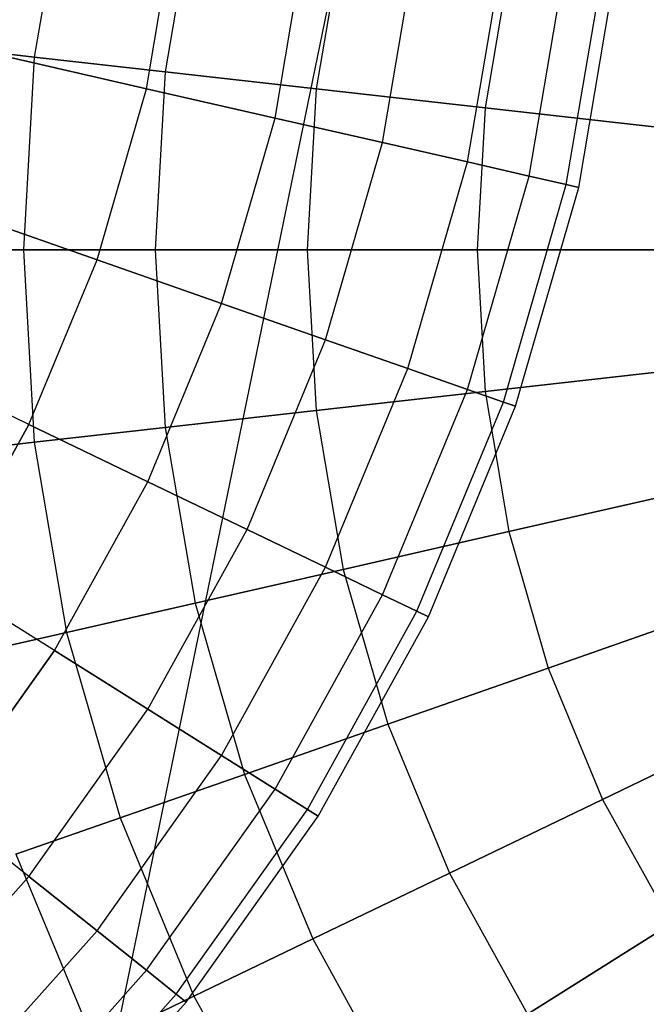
# Model space of a CAD drawing. Extents: x 0.2 to 44.2, y -21.9 to 24.
# Tile 182 of 239: x 24 to 26.5, y 11 to 14.8. Entities that reach past the tile are written whole.
import ezdxf

# ---------------------------------------------------------------- set-up
doc = ezdxf.new("R2010")
doc.units = 0
doc.header["$LTSCALE"] = 2.54
doc.layers.get('0').update_dxf_attribs({"color": 13, "linetype": 'CONTINUOUS'})

# ---------------------------------------------------------------- blocks, each defined once
blk = doc.blocks.new('KARO-10934_STL')
at = {"color": 0}
blk.add_line((25.5416, 16.3284, 125.8858), (22.1855, 0, 125.7675), dxfattribs=at)
blk.add_line((25.5416, 16.3284, 125.8858), (22.1855, 0, 125.7675), dxfattribs=at)
blk = doc.blocks.new('GRUPUJ_1')
at = {"color": 0}
for p, q in [((23.9983, 37.3877, 28.685), (23.8711, 36.6388, 28.685)), ((23.9983, 37.3877, 37.1975), (23.8711, 36.6388, 37.1975)), ((23.9983, 37.3877, 28.685), (23.8711, 36.6388, 28.685)), ((23.9983, 37.3877, 37.1975), (23.8711, 36.6388, 37.1975)), ((24.5044, 37.2722, 37.9292), (24.3869, 36.5807, 37.9292)), ((24.5044, 37.2722, 37.9292), (24.3869, 36.5807, 37.9292)), ((24.5044, 37.2722, 27.9534), (24.3869, 36.5807, 27.9534)), ((24.5044, 37.2722, 27.9534), (24.3869, 36.5807, 27.9534)), ((24.3126, 36.5143, 57.4292), (24.4301, 37.2057, 57.4292)), ((24.3126, 36.5143, 57.4292), (24.4301, 37.2057, 57.4292)), ((24.3126, 36.5143, 47.4534), (24.4301, 37.2057, 47.4534)), ((24.3126, 36.5143, 47.4534), (24.4301, 37.2057, 47.4534)), ((24.8187, 36.3987, 56.6975), (24.946, 37.1476, 56.6975)), ((24.8187, 36.3987, 56.6975), (24.946, 37.1476, 56.6975)), ((24.8187, 36.3987, 48.185), (24.946, 37.1476, 48.185)), ((24.8187, 36.3987, 48.185), (24.946, 37.1476, 48.185)), ((25.0872, 37.1392, 38.5981), (24.981, 36.5138, 38.5981)), ((25.0872, 37.1392, 27.2844), (24.981, 36.5138, 27.2844)), ((25.0872, 37.1392, 27.2844), (24.981, 36.5138, 27.2844)), ((25.0872, 37.1392, 38.5981), (24.981, 36.5138, 38.5981)), ((25.2418, 36.3022, 55.9123), (25.3772, 37.099, 55.9123)), ((25.2418, 36.3022, 48.9702), (25.3772, 37.099, 48.9702)), ((25.2418, 36.3022, 55.9123), (25.3772, 37.099, 55.9123)), ((25.2418, 36.3022, 48.9702), (25.3772, 37.099, 48.9702)), ((25.5765, 36.2258, 49.799), (25.7184, 37.0606, 49.799)), ((25.5765, 36.2258, 55.0835), (25.7184, 37.0606, 55.0835)), ((25.5765, 36.2258, 55.0835), (25.7184, 37.0606, 55.0835)), ((25.5765, 36.2258, 49.799), (25.7184, 37.0606, 49.799)), ((25.8186, 36.1705, 50.6611), (25.9652, 37.0328, 50.6611)), ((25.8186, 36.1705, 50.6611), (25.9652, 37.0328, 50.6611)), ((25.8186, 36.1705, 54.2214), (25.9652, 37.0328, 54.2214)), ((25.8186, 36.1705, 54.2214), (25.9652, 37.0328, 54.2214)), ((25.7394, 36.9903, 26.6866), (25.6457, 36.4389, 26.6866)), ((25.7394, 36.9903, 39.1959), (25.6457, 36.4389, 39.1959)), ((25.7394, 36.9903, 26.6866), (25.6457, 36.4389, 26.6866)), ((25.7394, 36.9903, 39.1959), (25.6457, 36.4389, 39.1959)), ((25.9652, 36.1371, 51.5456), (26.1145, 37.016, 51.5456)), ((25.9652, 36.1371, 51.5456), (26.1145, 37.016, 51.5456)), ((25.9652, 36.1371, 53.337), (26.1145, 37.016, 53.337)), ((25.9652, 36.1371, 53.337), (26.1145, 37.016, 53.337)), ((26.0142, 36.1259, 52.4413), (26.1645, 37.0103, 52.4413)), ((26.0142, 36.1259, 52.4413), (26.1645, 37.0103, 52.4413)), ((23.8711, 36.6388, 28.685), (23.4398, 36.6874, 29.4702)), ((23.4398, 36.6874, 36.4123), (23.8711, 36.6388, 37.1975)), ((23.8711, 36.6388, 28.685), (23.4398, 36.6874, 29.4702)), ((23.4398, 36.6874, 36.4123), (23.8711, 36.6388, 37.1975)), ((23.7298, 36.6473, 46.7844), (24.3126, 36.5143, 47.4534)), ((24.3126, 36.5143, 57.4292), (23.7298, 36.6473, 58.0981)), ((24.3126, 36.5143, 57.4292), (23.7298, 36.6473, 58.0981)), ((23.7298, 36.6473, 46.7844), (24.3126, 36.5143, 47.4534)), ((23.8711, 36.6388, 28.685), (23.8285, 35.8804, 28.685)), ((23.8711, 36.6388, 37.1975), (23.8285, 35.8804, 37.1975)), ((23.8711, 36.6388, 37.1975), (23.8285, 35.8804, 37.1975)), ((23.8711, 36.6388, 28.685), (23.8285, 35.8804, 28.685)), ((23.8711, 36.6388, 37.1975), (24.3869, 36.5807, 37.9292)), ((24.3869, 36.5807, 27.9534), (23.8711, 36.6388, 28.685)), ((23.8711, 36.6388, 37.1975), (24.3869, 36.5807, 37.9292)), ((24.3869, 36.5807, 27.9534), (23.8711, 36.6388, 28.685)), ((24.3869, 36.5807, 37.9292), (24.3476, 35.8804, 37.9292)), ((24.3869, 36.5807, 37.9292), (24.3476, 35.8804, 37.9292)), ((24.3869, 36.5807, 27.9534), (24.3476, 35.8804, 27.9534)), ((24.3869, 36.5807, 27.9534), (24.3476, 35.8804, 27.9534)), ((24.3869, 36.5807, 37.9292), (24.981, 36.5138, 38.5981)), ((24.981, 36.5138, 27.2844), (24.3869, 36.5807, 27.9534)), ((24.3869, 36.5807, 37.9292), (24.981, 36.5138, 38.5981)), ((24.981, 36.5138, 27.2844), (24.3869, 36.5807, 27.9534)), ((24.1184, 35.8403, 47.4534), (24.3126, 36.5143, 47.4534)), ((24.1184, 35.8403, 47.4534), (24.3126, 36.5143, 47.4534)), ((24.1184, 35.8403, 57.4292), (24.3126, 36.5143, 57.4292)), ((24.1184, 35.8403, 57.4292), (24.3126, 36.5143, 57.4292)), ((24.3126, 36.5143, 47.4534), (24.8187, 36.3987, 48.185)), ((24.8187, 36.3987, 56.6975), (24.3126, 36.5143, 57.4292)), ((24.8187, 36.3987, 56.6975), (24.3126, 36.5143, 57.4292)), ((24.3126, 36.5143, 47.4534), (24.8187, 36.3987, 48.185)), ((24.981, 36.5138, 38.5981), (24.9454, 35.8804, 38.5981)), ((24.981, 36.5138, 38.5981), (24.9454, 35.8804, 38.5981)), ((24.981, 36.5138, 27.2844), (24.9454, 35.8804, 27.2844)), ((24.981, 36.5138, 27.2844), (24.9454, 35.8804, 27.2844)), ((25.6457, 36.4389, 26.6866), (24.981, 36.5138, 27.2844)), ((24.981, 36.5138, 38.5981), (25.6457, 36.4389, 39.1959)), ((24.981, 36.5138, 38.5981), (25.6457, 36.4389, 39.1959)), ((25.6457, 36.4389, 26.6866), (24.981, 36.5138, 27.2844)), ((25.6457, 36.4389, 39.1959), (25.6143, 35.8804, 39.1959)), ((25.6457, 36.4389, 39.1959), (25.6143, 35.8804, 39.1959)), ((25.6457, 36.4389, 26.6866), (25.6143, 35.8804, 26.6866)), ((25.6457, 36.4389, 26.6866), (25.6143, 35.8804, 26.6866)), ((26.3728, 36.3569, 26.1675), (25.6457, 36.4389, 26.6866)), ((25.6457, 36.4389, 39.1959), (26.3728, 36.3569, 39.7151)), ((25.6457, 36.4389, 39.1959), (26.3728, 36.3569, 39.7151)), ((26.3728, 36.3569, 26.1675), (25.6457, 36.4389, 26.6866)), ((24.6084, 35.6688, 48.185), (24.8187, 36.3987, 48.185)), ((24.6084, 35.6688, 56.6975), (24.8187, 36.3987, 56.6975)), ((24.6084, 35.6688, 48.185), (24.8187, 36.3987, 48.185)), ((24.6084, 35.6688, 56.6975), (24.8187, 36.3987, 56.6975)), ((24.8187, 36.3987, 48.185), (25.2418, 36.3022, 48.9702)), ((25.2418, 36.3022, 55.9123), (24.8187, 36.3987, 56.6975)), ((25.2418, 36.3022, 55.9123), (24.8187, 36.3987, 56.6975)), ((24.8187, 36.3987, 48.185), (25.2418, 36.3022, 48.9702)), ((25.018, 35.5255, 48.9702), (25.2418, 36.3022, 48.9702)), ((25.018, 35.5255, 55.9123), (25.2418, 36.3022, 55.9123)), ((25.018, 35.5255, 48.9702), (25.2418, 36.3022, 48.9702)), ((25.018, 35.5255, 55.9123), (25.2418, 36.3022, 55.9123)), ((25.2418, 36.3022, 48.9702), (25.5765, 36.2258, 49.799)), ((25.5765, 36.2258, 55.0835), (25.2418, 36.3022, 55.9123)), ((25.5765, 36.2258, 55.0835), (25.2418, 36.3022, 55.9123)), ((25.2418, 36.3022, 48.9702), (25.5765, 36.2258, 49.799)), ((25.3421, 35.4121, 49.799), (25.5765, 36.2258, 49.799)), ((25.3421, 35.4121, 49.799), (25.5765, 36.2258, 49.799)), ((25.3421, 35.4121, 55.0835), (25.5765, 36.2258, 55.0835)), ((25.3421, 35.4121, 55.0835), (25.5765, 36.2258, 55.0835)), ((25.5765, 36.2258, 49.799), (25.8186, 36.1705, 50.6611)), ((25.8186, 36.1705, 54.2214), (25.5765, 36.2258, 55.0835)), ((25.5765, 36.2258, 49.799), (25.8186, 36.1705, 50.6611)), ((25.8186, 36.1705, 54.2214), (25.5765, 36.2258, 55.0835)), ((25.5765, 35.3301, 54.2214), (25.8186, 36.1705, 54.2214)), ((25.5765, 35.3301, 50.6611), (25.8186, 36.1705, 50.6611)), ((25.5765, 35.3301, 50.6611), (25.8186, 36.1705, 50.6611)), ((25.5765, 35.3301, 54.2214), (25.8186, 36.1705, 54.2214)), ((25.7184, 35.2804, 53.337), (25.9652, 36.1371, 53.337)), ((25.7184, 35.2804, 53.337), (25.9652, 36.1371, 53.337)), ((25.7184, 35.2804, 51.5456), (25.9652, 36.1371, 51.5456)), ((25.7184, 35.2804, 51.5456), (25.9652, 36.1371, 51.5456)), ((25.9652, 36.1371, 53.337), (25.8186, 36.1705, 54.2214)), ((25.8186, 36.1705, 50.6611), (25.9652, 36.1371, 51.5456)), ((25.8186, 36.1705, 50.6611), (25.9652, 36.1371, 51.5456)), ((25.9652, 36.1371, 53.337), (25.8186, 36.1705, 54.2214)), ((26.0142, 36.1259, 52.4413), (25.9652, 36.1371, 53.337)), ((25.9652, 36.1371, 51.5456), (26.0142, 36.1259, 52.4413)), ((25.9652, 36.1371, 51.5456), (26.0142, 36.1259, 52.4413)), ((26.0142, 36.1259, 52.4413), (25.9652, 36.1371, 53.337)), ((25.7658, 35.2638, 52.4413), (26.0142, 36.1259, 52.4413)), ((25.7658, 35.2638, 52.4413), (26.0142, 36.1259, 52.4413)), ((24.1184, 35.8403, 57.4292), (23.5542, 36.0377, 58.0981)), ((23.5542, 36.0377, 46.7844), (24.1184, 35.8403, 47.4534)), ((23.5542, 36.0377, 46.7844), (24.1184, 35.8403, 47.4534)), ((24.1184, 35.8403, 57.4292), (23.5542, 36.0377, 58.0981)), ((23.8285, 35.8804, 28.685), (23.3945, 35.8804, 29.4702)), ((23.8285, 35.8804, 28.685), (23.3945, 35.8804, 29.4702)), ((23.3945, 35.8804, 36.4123), (23.8285, 35.8804, 37.1975)), ((23.3945, 35.8804, 36.4123), (23.8285, 35.8804, 37.1975)), ((23.8285, 35.8804, 28.685), (23.8711, 35.122, 28.685)), ((24.3476, 35.8804, 27.9534), (23.8285, 35.8804, 28.685)), ((23.8285, 35.8804, 28.685), (23.8711, 35.122, 28.685)), ((23.8285, 35.8804, 37.1975), (24.3476, 35.8804, 37.9292)), ((24.3476, 35.8804, 27.9534), (23.8285, 35.8804, 28.685)), ((23.8285, 35.8804, 37.1975), (23.8711, 35.122, 37.1975)), ((23.8285, 35.8804, 37.1975), (24.3476, 35.8804, 37.9292)), ((23.8285, 35.8804, 37.1975), (23.8711, 35.122, 37.1975)), ((24.3476, 35.8804, 27.9534), (24.3869, 35.1801, 27.9534)), ((24.3476, 35.8804, 27.9534), (24.3869, 35.1801, 27.9534)), ((24.9454, 35.8804, 27.2844), (24.3476, 35.8804, 27.9534)), ((24.3476, 35.8804, 37.9292), (24.9454, 35.8804, 38.5981)), ((24.9454, 35.8804, 27.2844), (24.3476, 35.8804, 27.9534)), ((24.3476, 35.8804, 37.9292), (24.9454, 35.8804, 38.5981)), ((24.3476, 35.8804, 37.9292), (24.3869, 35.1801, 37.9292)), ((24.3476, 35.8804, 37.9292), (24.3869, 35.1801, 37.9292)), ((24.9454, 35.8804, 27.2844), (24.981, 35.247, 27.2844)), ((25.6143, 35.8804, 26.6866), (24.9454, 35.8804, 27.2844)), ((24.9454, 35.8804, 27.2844), (24.981, 35.247, 27.2844)), ((24.9454, 35.8804, 38.5981), (25.6143, 35.8804, 39.1959)), ((25.6143, 35.8804, 26.6866), (24.9454, 35.8804, 27.2844)), ((24.9454, 35.8804, 38.5981), (25.6143, 35.8804, 39.1959)), ((24.9454, 35.8804, 38.5981), (24.981, 35.247, 38.5981)), ((24.9454, 35.8804, 38.5981), (24.981, 35.247, 38.5981)), ((25.6143, 35.8804, 26.6866), (25.6457, 35.3219, 26.6866)), ((25.6143, 35.8804, 26.6866), (25.6457, 35.3219, 26.6866)), ((26.346, 35.8804, 26.1675), (25.6143, 35.8804, 26.6866)), ((25.6143, 35.8804, 39.1959), (26.346, 35.8804, 39.7151)), ((26.346, 35.8804, 26.1675), (25.6143, 35.8804, 26.6866)), ((25.6143, 35.8804, 39.1959), (26.346, 35.8804, 39.7151)), ((25.6143, 35.8804, 39.1959), (25.6457, 35.3219, 39.1959)), ((25.6143, 35.8804, 39.1959), (25.6457, 35.3219, 39.1959)), ((23.85, 35.1923, 47.4534), (24.1184, 35.8403, 47.4534)), ((23.85, 35.1923, 57.4292), (24.1184, 35.8403, 57.4292)), ((23.85, 35.1923, 57.4292), (24.1184, 35.8403, 57.4292)), ((23.85, 35.1923, 47.4534), (24.1184, 35.8403, 47.4534)), ((24.1184, 35.8403, 47.4534), (24.6084, 35.6688, 48.185)), ((24.6084, 35.6688, 56.6975), (24.1184, 35.8403, 57.4292)), ((24.1184, 35.8403, 47.4534), (24.6084, 35.6688, 48.185)), ((24.6084, 35.6688, 56.6975), (24.1184, 35.8403, 57.4292)), ((24.3178, 34.967, 48.185), (24.6084, 35.6688, 48.185)), ((24.3178, 34.967, 48.185), (24.6084, 35.6688, 48.185)), ((24.3178, 34.967, 56.6975), (24.6084, 35.6688, 56.6975)), ((24.3178, 34.967, 56.6975), (24.6084, 35.6688, 56.6975)), ((24.6084, 35.6688, 48.185), (25.018, 35.5255, 48.9702)), ((25.018, 35.5255, 55.9123), (24.6084, 35.6688, 56.6975)), ((24.6084, 35.6688, 48.185), (25.018, 35.5255, 48.9702)), ((25.018, 35.5255, 55.9123), (24.6084, 35.6688, 56.6975)), ((24.7087, 34.7787, 48.9702), (25.018, 35.5255, 48.9702)), ((24.7087, 34.7787, 48.9702), (25.018, 35.5255, 48.9702)), ((24.7087, 34.7787, 55.9123), (25.018, 35.5255, 55.9123)), ((24.7087, 34.7787, 55.9123), (25.018, 35.5255, 55.9123)), ((25.018, 35.5255, 48.9702), (25.3421, 35.4121, 49.799)), ((25.3421, 35.4121, 55.0835), (25.018, 35.5255, 55.9123)), ((25.018, 35.5255, 48.9702), (25.3421, 35.4121, 49.799)), ((25.3421, 35.4121, 55.0835), (25.018, 35.5255, 55.9123)), ((23.85, 35.1923, 57.4292), (23.3114, 35.4516, 58.0981)), ((23.85, 35.1923, 57.4292), (23.3114, 35.4516, 58.0981)), ((23.85, 35.1923, 47.4534), (23.3114, 35.4516, 46.7844)), ((23.85, 35.1923, 47.4534), (23.3114, 35.4516, 46.7844)), ((25.018, 34.6298, 49.799), (25.3421, 35.4121, 49.799)), ((25.018, 34.6298, 55.0835), (25.3421, 35.4121, 55.0835)), ((25.018, 34.6298, 55.0835), (25.3421, 35.4121, 55.0835)), ((25.018, 34.6298, 49.799), (25.3421, 35.4121, 49.799)), ((25.5765, 35.3301, 54.2214), (25.3421, 35.4121, 55.0835)), ((25.3421, 35.4121, 49.799), (25.5765, 35.3301, 50.6611)), ((25.3421, 35.4121, 49.799), (25.5765, 35.3301, 50.6611)), ((25.5765, 35.3301, 54.2214), (25.3421, 35.4121, 55.0835)), ((26.3728, 35.4038, 26.1675), (25.6457, 35.3219, 26.6866)), ((25.6457, 35.3219, 39.1959), (26.3728, 35.4038, 39.7151)), ((25.6457, 35.3219, 39.1959), (26.3728, 35.4038, 39.7151)), ((26.3728, 35.4038, 26.1675), (25.6457, 35.3219, 26.6866)), ((25.6457, 35.3219, 26.6866), (24.981, 35.247, 27.2844)), ((24.981, 35.247, 38.5981), (25.6457, 35.3219, 39.1959)), ((25.6457, 35.3219, 26.6866), (24.981, 35.247, 27.2844)), ((24.981, 35.247, 38.5981), (25.6457, 35.3219, 39.1959)), ((25.2418, 34.522, 54.2214), (25.5765, 35.3301, 54.2214)), ((25.2418, 34.522, 50.6611), (25.5765, 35.3301, 50.6611)), ((25.2418, 34.522, 54.2214), (25.5765, 35.3301, 54.2214)), ((25.2418, 34.522, 50.6611), (25.5765, 35.3301, 50.6611)), ((25.7184, 35.2804, 53.337), (25.5765, 35.3301, 54.2214)), ((25.5765, 35.3301, 50.6611), (25.7184, 35.2804, 51.5456)), ((25.7184, 35.2804, 53.337), (25.5765, 35.3301, 54.2214)), ((25.5765, 35.3301, 50.6611), (25.7184, 35.2804, 51.5456)), ((25.6457, 35.3219, 39.1959), (25.7394, 34.7705, 39.1959)), ((25.6457, 35.3219, 26.6866), (25.7394, 34.7705, 26.6866)), ((25.6457, 35.3219, 39.1959), (25.7394, 34.7705, 39.1959)), ((25.6457, 35.3219, 26.6866), (25.7394, 34.7705, 26.6866)), ((24.981, 35.247, 27.2844), (24.3869, 35.1801, 27.9534)), ((24.3869, 35.1801, 37.9292), (24.981, 35.247, 38.5981)), ((24.981, 35.247, 27.2844), (24.3869, 35.1801, 27.9534)), ((24.3869, 35.1801, 37.9292), (24.981, 35.247, 38.5981)), ((24.981, 35.247, 27.2844), (25.0872, 34.6216, 27.2844)), ((24.981, 35.247, 38.5981), (25.0872, 34.6216, 38.5981)), ((24.981, 35.247, 27.2844), (25.0872, 34.6216, 27.2844)), ((24.981, 35.247, 38.5981), (25.0872, 34.6216, 38.5981)), ((25.3772, 34.4568, 51.5456), (25.7184, 35.2804, 51.5456)), ((25.3772, 34.4568, 53.337), (25.7184, 35.2804, 53.337)), ((25.3772, 34.4568, 53.337), (25.7184, 35.2804, 53.337)), ((25.3772, 34.4568, 51.5456), (25.7184, 35.2804, 51.5456)), ((25.4225, 34.435, 52.4413), (25.7658, 35.2638, 52.4413)), ((25.4225, 34.435, 52.4413), (25.7658, 35.2638, 52.4413)), ((25.7184, 35.2804, 51.5456), (25.7658, 35.2638, 52.4413)), ((25.7658, 35.2638, 52.4413), (25.7184, 35.2804, 53.337)), ((25.7658, 35.2638, 52.4413), (25.7184, 35.2804, 53.337)), ((25.7184, 35.2804, 51.5456), (25.7658, 35.2638, 52.4413)), ((23.5107, 34.5784, 57.4292), (23.85, 35.1923, 57.4292)), ((23.5107, 34.5784, 57.4292), (23.85, 35.1923, 57.4292)), ((23.85, 35.1923, 47.4534), (23.5107, 34.5784, 47.4534)), ((23.85, 35.1923, 47.4534), (23.5107, 34.5784, 47.4534)), ((24.3178, 34.967, 56.6975), (23.85, 35.1923, 57.4292)), ((23.85, 35.1923, 47.4534), (24.3178, 34.967, 48.185)), ((23.85, 35.1923, 47.4534), (24.3178, 34.967, 48.185)), ((24.3178, 34.967, 56.6975), (23.85, 35.1923, 57.4292)), ((24.3869, 35.1801, 27.9534), (23.8711, 35.122, 28.685)), ((23.8711, 35.122, 37.1975), (24.3869, 35.1801, 37.9292)), ((23.8711, 35.122, 37.1975), (24.3869, 35.1801, 37.9292)), ((24.3869, 35.1801, 27.9534), (23.8711, 35.122, 28.685)), ((24.3869, 35.1801, 37.9292), (24.5044, 34.4886, 37.9292)), ((24.3869, 35.1801, 27.9534), (24.5044, 34.4886, 27.9534)), ((24.3869, 35.1801, 27.9534), (24.5044, 34.4886, 27.9534)), ((24.3869, 35.1801, 37.9292), (24.5044, 34.4886, 37.9292)), ((23.8711, 35.122, 28.685), (23.4398, 35.0734, 29.4702)), ((23.4398, 35.0734, 36.4123), (23.8711, 35.122, 37.1975)), ((23.8711, 35.122, 28.685), (23.4398, 35.0734, 29.4702)), ((23.4398, 35.0734, 36.4123), (23.8711, 35.122, 37.1975)), ((23.8711, 35.122, 37.1975), (23.9983, 34.3731, 37.1975)), ((23.8711, 35.122, 28.685), (23.9983, 34.3731, 28.685)), ((23.8711, 35.122, 28.685), (23.9983, 34.3731, 28.685)), ((23.8711, 35.122, 37.1975), (23.9983, 34.3731, 37.1975)), ((23.9503, 34.3022, 56.6975), (24.3178, 34.967, 56.6975)), ((23.9503, 34.3022, 48.185), (24.3178, 34.967, 48.185)), ((23.9503, 34.3022, 48.185), (24.3178, 34.967, 48.185)), ((23.9503, 34.3022, 56.6975), (24.3178, 34.967, 56.6975)), ((24.3178, 34.967, 48.185), (24.7087, 34.7787, 48.9702)), ((24.7087, 34.7787, 55.9123), (24.3178, 34.967, 56.6975)), ((24.3178, 34.967, 48.185), (24.7087, 34.7787, 48.9702)), ((24.7087, 34.7787, 55.9123), (24.3178, 34.967, 56.6975)), ((26.4527, 34.9333, 39.7151), (25.7394, 34.7705, 39.1959)), ((26.4527, 34.9333, 39.7151), (25.7394, 34.7705, 39.1959)), ((25.7394, 34.7705, 26.6866), (26.4527, 34.9333, 26.1675)), ((25.7394, 34.7705, 26.6866), (26.4527, 34.9333, 26.1675)), ((24.3178, 34.0713, 55.9123), (24.7087, 34.7787, 55.9123)), ((24.3178, 34.0713, 48.9702), (24.7087, 34.7787, 48.9702)), ((24.3178, 34.0713, 48.9702), (24.7087, 34.7787, 48.9702)), ((24.3178, 34.0713, 55.9123), (24.7087, 34.7787, 55.9123)), ((25.018, 34.6298, 55.0835), (24.7087, 34.7787, 55.9123)), ((24.7087, 34.7787, 48.9702), (25.018, 34.6298, 49.799)), ((24.7087, 34.7787, 48.9702), (25.018, 34.6298, 49.799)), ((25.018, 34.6298, 55.0835), (24.7087, 34.7787, 55.9123)), ((25.7394, 34.7705, 39.1959), (25.0872, 34.6216, 38.5981)), ((25.0872, 34.6216, 27.2844), (25.7394, 34.7705, 26.6866)), ((25.0872, 34.6216, 27.2844), (25.7394, 34.7705, 26.6866)), ((25.7394, 34.7705, 39.1959), (25.0872, 34.6216, 38.5981)), ((25.7394, 34.7705, 39.1959), (25.8942, 34.233, 39.1959)), ((25.7394, 34.7705, 39.1959), (25.8942, 34.233, 39.1959)), ((25.7394, 34.7705, 26.6866), (25.8942, 34.233, 26.6866)), ((25.7394, 34.7705, 26.6866), (25.8942, 34.233, 26.6866)), ((24.6084, 33.8886, 55.0835), (25.018, 34.6298, 55.0835)), ((24.6084, 33.8886, 49.799), (25.018, 34.6298, 49.799)), ((24.6084, 33.8886, 55.0835), (25.018, 34.6298, 55.0835)), ((24.6084, 33.8886, 49.799), (25.018, 34.6298, 49.799)), ((25.2418, 34.522, 54.2214), (25.018, 34.6298, 55.0835)), ((25.018, 34.6298, 49.799), (25.2418, 34.522, 50.6611)), ((25.2418, 34.522, 54.2214), (25.018, 34.6298, 55.0835)), ((25.018, 34.6298, 49.799), (25.2418, 34.522, 50.6611)), ((25.0872, 34.6216, 38.5981), (24.5044, 34.4886, 37.9292)), ((24.5044, 34.4886, 27.9534), (25.0872, 34.6216, 27.2844)), ((24.5044, 34.4886, 27.9534), (25.0872, 34.6216, 27.2844)), ((25.0872, 34.6216, 38.5981), (24.5044, 34.4886, 37.9292)), ((25.0872, 34.6216, 38.5981), (25.2629, 34.0121, 38.5981)), ((25.0872, 34.6216, 38.5981), (25.2629, 34.0121, 38.5981)), ((25.0872, 34.6216, 27.2844), (25.2629, 34.0121, 27.2844)), ((25.0872, 34.6216, 27.2844), (25.2629, 34.0121, 27.2844)), ((23.9503, 34.3022, 56.6975), (23.5107, 34.5784, 57.4292)), ((23.9503, 34.3022, 56.6975), (23.5107, 34.5784, 57.4292)), ((23.9503, 34.3022, 48.185), (23.5107, 34.5784, 47.4534)), ((23.9503, 34.3022, 48.185), (23.5107, 34.5784, 47.4534)), ((24.8187, 33.7565, 54.2214), (25.2418, 34.522, 54.2214)), ((24.8187, 33.7565, 50.6611), (25.2418, 34.522, 50.6611)), ((24.8187, 33.7565, 50.6611), (25.2418, 34.522, 50.6611)), ((24.8187, 33.7565, 54.2214), (25.2418, 34.522, 54.2214)), ((25.2418, 34.522, 50.6611), (25.3772, 34.4568, 51.5456)), ((25.3772, 34.4568, 53.337), (25.2418, 34.522, 54.2214)), ((25.3772, 34.4568, 53.337), (25.2418, 34.522, 54.2214)), ((25.2418, 34.522, 50.6611), (25.3772, 34.4568, 51.5456)), ((23.9983, 34.3731, 28.685), (24.5044, 34.4886, 27.9534)), ((24.5044, 34.4886, 37.9292), (23.9983, 34.3731, 37.1975)), ((24.5044, 34.4886, 37.9292), (23.9983, 34.3731, 37.1975)), ((23.9983, 34.3731, 28.685), (24.5044, 34.4886, 27.9534)), ((24.5044, 34.4886, 37.9292), (24.6986, 33.8146, 37.9292)), ((24.5044, 34.4886, 27.9534), (24.6986, 33.8146, 27.9534)), ((24.5044, 34.4886, 27.9534), (24.6986, 33.8146, 27.9534)), ((24.5044, 34.4886, 37.9292), (24.6986, 33.8146, 37.9292)), ((25.8942, 34.233, 39.1959), (26.5849, 34.4746, 39.7151)), ((26.5849, 34.4746, 26.1675), (25.8942, 34.233, 26.6866)), ((26.5849, 34.4746, 26.1675), (25.8942, 34.233, 26.6866)), ((25.8942, 34.233, 39.1959), (26.5849, 34.4746, 39.7151)), ((24.946, 33.6765, 53.337), (25.3772, 34.4568, 53.337)), ((24.946, 33.6765, 51.5456), (25.3772, 34.4568, 51.5456)), ((24.946, 33.6765, 51.5456), (25.3772, 34.4568, 51.5456)), ((24.946, 33.6765, 53.337), (25.3772, 34.4568, 53.337)), ((24.9886, 33.6498, 52.4413), (25.4225, 34.435, 52.4413)), ((24.9886, 33.6498, 52.4413), (25.4225, 34.435, 52.4413)), ((25.4225, 34.435, 52.4413), (25.3772, 34.4568, 53.337)), ((25.3772, 34.4568, 51.5456), (25.4225, 34.435, 52.4413)), ((25.3772, 34.4568, 51.5456), (25.4225, 34.435, 52.4413)), ((25.4225, 34.435, 52.4413), (25.3772, 34.4568, 53.337)), ((23.9983, 34.3731, 37.1975), (23.5752, 34.2765, 36.4123)), ((23.5752, 34.2765, 29.4702), (23.9983, 34.3731, 28.685)), ((23.5752, 34.2765, 29.4702), (23.9983, 34.3731, 28.685)), ((23.9983, 34.3731, 37.1975), (23.5752, 34.2765, 36.4123)), ((23.9983, 34.3731, 37.1975), (24.2086, 33.6432, 37.1975)), ((23.9983, 34.3731, 28.685), (24.2086, 33.6432, 28.685)), ((23.9983, 34.3731, 37.1975), (24.2086, 33.6432, 37.1975)), ((23.9983, 34.3731, 28.685), (24.2086, 33.6432, 28.685)), ((23.5107, 33.6827, 56.6975), (23.9503, 34.3022, 56.6975)), ((23.5107, 33.6827, 56.6975), (23.9503, 34.3022, 56.6975)), ((23.9503, 34.3022, 48.185), (23.5107, 33.6827, 48.185)), ((23.9503, 34.3022, 48.185), (23.5107, 33.6827, 48.185)), ((24.3178, 34.0713, 55.9123), (23.9503, 34.3022, 56.6975)), ((23.9503, 34.3022, 48.185), (24.3178, 34.0713, 48.9702)), ((23.9503, 34.3022, 48.185), (24.3178, 34.0713, 48.9702)), ((24.3178, 34.0713, 55.9123), (23.9503, 34.3022, 56.6975)), ((25.2629, 34.0121, 38.5981), (25.8942, 34.233, 39.1959)), ((25.8942, 34.233, 26.6866), (25.2629, 34.0121, 27.2844)), ((25.2629, 34.0121, 38.5981), (25.8942, 34.233, 39.1959)), ((25.8942, 34.233, 26.6866), (25.2629, 34.0121, 27.2844)), ((25.8942, 34.233, 39.1959), (26.1083, 33.7162, 39.1959)), ((25.8942, 34.233, 26.6866), (26.1083, 33.7162, 26.6866)), ((25.8942, 34.233, 26.6866), (26.1083, 33.7162, 26.6866)), ((25.8942, 34.233, 39.1959), (26.1083, 33.7162, 39.1959)), ((23.85, 33.4121, 55.9123), (24.3178, 34.0713, 55.9123)), ((23.85, 33.4121, 55.9123), (24.3178, 34.0713, 55.9123)), ((23.85, 33.4121, 48.9702), (24.3178, 34.0713, 48.9702)), ((23.85, 33.4121, 48.9702), (24.3178, 34.0713, 48.9702)), ((24.6084, 33.8886, 55.0835), (24.3178, 34.0713, 55.9123)), ((24.3178, 34.0713, 48.9702), (24.6084, 33.8886, 49.799)), ((24.6084, 33.8886, 55.0835), (24.3178, 34.0713, 55.9123)), ((24.3178, 34.0713, 48.9702), (24.6084, 33.8886, 49.799)), ((24.6986, 33.8146, 37.9292), (25.2629, 34.0121, 38.5981)), ((25.2629, 34.0121, 27.2844), (24.6986, 33.8146, 27.9534)), ((24.6986, 33.8146, 37.9292), (25.2629, 34.0121, 38.5981)), ((25.2629, 34.0121, 27.2844), (24.6986, 33.8146, 27.9534)), ((25.2629, 34.0121, 38.5981), (25.5056, 33.426, 38.5981)), ((25.2629, 34.0121, 27.2844), (25.5056, 33.426, 27.2844)), ((25.2629, 34.0121, 38.5981), (25.5056, 33.426, 38.5981)), ((25.2629, 34.0121, 27.2844), (25.5056, 33.426, 27.2844)), ((26.7675, 34.0337, 39.7151), (26.1083, 33.7162, 39.1959)), ((26.1083, 33.7162, 26.6866), (26.7675, 34.0337, 26.1675)), ((26.1083, 33.7162, 26.6866), (26.7675, 34.0337, 26.1675)), ((26.7675, 34.0337, 39.7151), (26.1083, 33.7162, 39.1959)), ((24.1184, 33.198, 55.0835), (24.6084, 33.8886, 55.0835)), ((24.1184, 33.198, 55.0835), (24.6084, 33.8886, 55.0835)), ((24.1184, 33.198, 49.799), (24.6084, 33.8886, 49.799)), ((24.1184, 33.198, 49.799), (24.6084, 33.8886, 49.799)), ((24.8187, 33.7565, 54.2214), (24.6084, 33.8886, 55.0835)), ((24.6084, 33.8886, 49.799), (24.8187, 33.7565, 50.6611)), ((24.8187, 33.7565, 54.2214), (24.6084, 33.8886, 55.0835)), ((24.6084, 33.8886, 49.799), (24.8187, 33.7565, 50.6611)), ((24.6986, 33.8146, 27.9534), (24.2086, 33.6432, 28.685)), ((24.2086, 33.6432, 37.1975), (24.6986, 33.8146, 37.9292)), ((24.6986, 33.8146, 27.9534), (24.2086, 33.6432, 28.685)), ((24.2086, 33.6432, 37.1975), (24.6986, 33.8146, 37.9292)), ((24.6986, 33.8146, 37.9292), (24.967, 33.1666, 37.9292)), ((24.6986, 33.8146, 27.9534), (24.967, 33.1666, 27.9534)), ((24.6986, 33.8146, 27.9534), (24.967, 33.1666, 27.9534)), ((24.6986, 33.8146, 37.9292), (24.967, 33.1666, 37.9292)), ((24.3126, 33.0432, 54.2214), (24.8187, 33.7565, 54.2214)), ((24.3126, 33.0432, 50.6611), (24.8187, 33.7565, 50.6611)), ((24.3126, 33.0432, 54.2214), (24.8187, 33.7565, 54.2214)), ((24.3126, 33.0432, 50.6611), (24.8187, 33.7565, 50.6611)), ((24.946, 33.6765, 53.337), (24.8187, 33.7565, 54.2214)), ((24.8187, 33.7565, 50.6611), (24.946, 33.6765, 51.5456)), ((24.8187, 33.7565, 50.6611), (24.946, 33.6765, 51.5456)), ((24.946, 33.6765, 53.337), (24.8187, 33.7565, 54.2214)), ((26.1083, 33.7162, 39.1959), (25.5056, 33.426, 38.5981)), ((25.5056, 33.426, 27.2844), (26.1083, 33.7162, 26.6866)), ((26.1083, 33.7162, 39.1959), (25.5056, 33.426, 38.5981)), ((25.5056, 33.426, 27.2844), (26.1083, 33.7162, 26.6866)), ((26.1083, 33.7162, 39.1959), (26.3789, 33.2267, 39.1959)), ((26.1083, 33.7162, 39.1959), (26.3789, 33.2267, 39.1959)), ((26.1083, 33.7162, 26.6866), (26.3789, 33.2267, 26.6866)), ((26.1083, 33.7162, 26.6866), (26.3789, 33.2267, 26.6866)), ((23.85, 33.4121, 55.9123), (23.5107, 33.6827, 56.6975)), ((23.85, 33.4121, 55.9123), (23.5107, 33.6827, 56.6975)), ((23.85, 33.4121, 48.9702), (23.5107, 33.6827, 48.185)), ((23.85, 33.4121, 48.9702), (23.5107, 33.6827, 48.185)), ((24.4301, 32.9495, 53.337), (24.946, 33.6765, 53.337)), ((24.4301, 32.9495, 53.337), (24.946, 33.6765, 53.337)), ((24.4301, 32.9495, 51.5456), (24.946, 33.6765, 51.5456)), ((24.4301, 32.9495, 51.5456), (24.946, 33.6765, 51.5456)), ((24.9886, 33.6498, 52.4413), (24.946, 33.6765, 53.337)), ((24.946, 33.6765, 51.5456), (24.9886, 33.6498, 52.4413)), ((24.9886, 33.6498, 52.4413), (24.946, 33.6765, 53.337)), ((24.946, 33.6765, 51.5456), (24.9886, 33.6498, 52.4413)), ((23.799, 33.4998, 36.4123), (24.2086, 33.6432, 37.1975)), ((24.2086, 33.6432, 28.685), (23.799, 33.4998, 29.4702)), ((23.799, 33.4998, 36.4123), (24.2086, 33.6432, 37.1975)), ((24.2086, 33.6432, 28.685), (23.799, 33.4998, 29.4702)), ((24.2086, 33.6432, 37.1975), (24.4993, 32.9414, 37.1975)), ((24.2086, 33.6432, 28.685), (24.4993, 32.9414, 28.685)), ((24.2086, 33.6432, 37.1975), (24.4993, 32.9414, 37.1975)), ((24.2086, 33.6432, 28.685), (24.4993, 32.9414, 28.685)), ((24.4694, 32.9181, 52.4413), (24.9886, 33.6498, 52.4413)), ((24.4694, 32.9181, 52.4413), (24.9886, 33.6498, 52.4413)), ((23.799, 33.4998, 29.4702), (24.1083, 32.7531, 29.4702)), ((23.799, 33.4998, 36.4123), (24.1083, 32.7531, 36.4123)), ((23.799, 33.4998, 36.4123), (24.1083, 32.7531, 36.4123)), ((23.799, 33.4998, 29.4702), (24.1083, 32.7531, 29.4702)), ((25.5056, 33.426, 38.5981), (24.967, 33.1666, 37.9292)), ((24.967, 33.1666, 27.9534), (25.5056, 33.426, 27.2844)), ((25.5056, 33.426, 38.5981), (24.967, 33.1666, 37.9292)), ((24.967, 33.1666, 27.9534), (25.5056, 33.426, 27.2844)), ((25.5056, 33.426, 38.5981), (25.8125, 32.8708, 38.5981)), ((25.5056, 33.426, 38.5981), (25.8125, 32.8708, 38.5981)), ((25.5056, 33.426, 27.2844), (25.8125, 32.8708, 27.2844)), ((25.5056, 33.426, 27.2844), (25.8125, 32.8708, 27.2844)), ((23.3114, 32.8094, 55.9123), (23.85, 33.4121, 55.9123)), ((23.85, 33.4121, 48.9702), (23.3114, 32.8094, 48.9702)), ((23.3114, 32.8094, 55.9123), (23.85, 33.4121, 55.9123)), ((23.85, 33.4121, 48.9702), (23.3114, 32.8094, 48.9702)), ((24.1184, 33.198, 55.0835), (23.85, 33.4121, 55.9123)), ((23.85, 33.4121, 48.9702), (24.1184, 33.198, 49.799)), ((24.1184, 33.198, 55.0835), (23.85, 33.4121, 55.9123)), ((23.85, 33.4121, 48.9702), (24.1184, 33.198, 49.799)), ((26.3789, 33.2267, 39.1959), (25.8125, 32.8708, 38.5981)), ((26.3789, 33.2267, 39.1959), (25.8125, 32.8708, 38.5981)), ((25.8125, 32.8708, 27.2844), (26.3789, 33.2267, 26.6866)), ((25.8125, 32.8708, 27.2844), (26.3789, 33.2267, 26.6866)), ((23.5542, 32.5666, 55.0835), (24.1184, 33.198, 55.0835)), ((23.5542, 32.5666, 55.0835), (24.1184, 33.198, 55.0835)), ((23.5542, 32.5666, 49.799), (24.1184, 33.198, 49.799)), ((23.5542, 32.5666, 49.799), (24.1184, 33.198, 49.799)), ((24.3126, 33.0432, 54.2214), (24.1184, 33.198, 55.0835)), ((24.1184, 33.198, 49.799), (24.3126, 33.0432, 50.6611)), ((24.3126, 33.0432, 54.2214), (24.1184, 33.198, 55.0835)), ((24.1184, 33.198, 49.799), (24.3126, 33.0432, 50.6611)), ((24.967, 33.1666, 37.9292), (24.4993, 32.9414, 37.1975)), ((24.4993, 32.9414, 28.685), (24.967, 33.1666, 27.9534)), ((24.4993, 32.9414, 28.685), (24.967, 33.1666, 27.9534)), ((24.967, 33.1666, 37.9292), (24.4993, 32.9414, 37.1975)), ((24.967, 33.1666, 37.9292), (25.3063, 32.5527, 37.9292)), ((24.967, 33.1666, 37.9292), (25.3063, 32.5527, 37.9292)), ((24.967, 33.1666, 27.9534), (25.3063, 32.5527, 27.9534)), ((24.967, 33.1666, 27.9534), (25.3063, 32.5527, 27.9534)), ((23.7298, 32.391, 54.2214), (24.3126, 33.0432, 54.2214)), ((23.7298, 32.391, 50.6611), (24.3126, 33.0432, 50.6611)), ((23.7298, 32.391, 50.6611), (24.3126, 33.0432, 50.6611)), ((23.7298, 32.391, 54.2214), (24.3126, 33.0432, 54.2214)), ((24.3126, 33.0432, 50.6611), (24.4301, 32.9495, 51.5456)), ((24.4301, 32.9495, 53.337), (24.3126, 33.0432, 54.2214)), ((24.4301, 32.9495, 53.337), (24.3126, 33.0432, 54.2214)), ((24.3126, 33.0432, 50.6611), (24.4301, 32.9495, 51.5456)), ((23.8361, 32.2848, 53.337), (24.4301, 32.9495, 53.337)), ((23.8361, 32.2848, 51.5456), (24.4301, 32.9495, 51.5456)), ((23.8361, 32.2848, 51.5456), (24.4301, 32.9495, 51.5456)), ((23.8361, 32.2848, 53.337), (24.4301, 32.9495, 53.337)), ((23.8716, 32.2492, 52.4413), (24.4694, 32.9181, 52.4413)), ((23.8716, 32.2492, 52.4413), (24.4694, 32.9181, 52.4413)), ((24.4993, 32.9414, 37.1975), (24.1083, 32.7531, 36.4123)), ((24.1083, 32.7531, 29.4702), (24.4993, 32.9414, 28.685)), ((24.4993, 32.9414, 37.1975), (24.1083, 32.7531, 36.4123)), ((24.1083, 32.7531, 29.4702), (24.4993, 32.9414, 28.685)), ((24.4694, 32.9181, 52.4413), (24.4301, 32.9495, 53.337)), ((24.4301, 32.9495, 51.5456), (24.4694, 32.9181, 52.4413)), ((24.4694, 32.9181, 52.4413), (24.4301, 32.9495, 53.337)), ((24.4301, 32.9495, 51.5456), (24.4694, 32.9181, 52.4413)), ((24.4993, 32.9414, 37.1975), (24.8667, 32.2765, 37.1975)), ((24.4993, 32.9414, 37.1975), (24.8667, 32.2765, 37.1975)), ((24.4993, 32.9414, 28.685), (24.8667, 32.2765, 28.685)), ((24.4993, 32.9414, 28.685), (24.8667, 32.2765, 28.685))]:
    blk.add_line(p, q, dxfattribs=at)
blk = doc.blocks.new('GRUPUJ_3')
at = {"color": 0}
for name, p in [('GRUPUJ_1', (0, 0)), ('KARO-10934_STL', (-0.2222, 21.9402, -1.2505))]:
    blk.add_blockref(name, p, dxfattribs=at)

msp = doc.modelspace()

# ---------------------------------------------------------------- block references
at = {"color": 0}
msp.add_blockref('GRUPUJ_3', (0.2222, -21.9402, 1.2505), dxfattribs=at)

doc.saveas('drawing.dxf')
